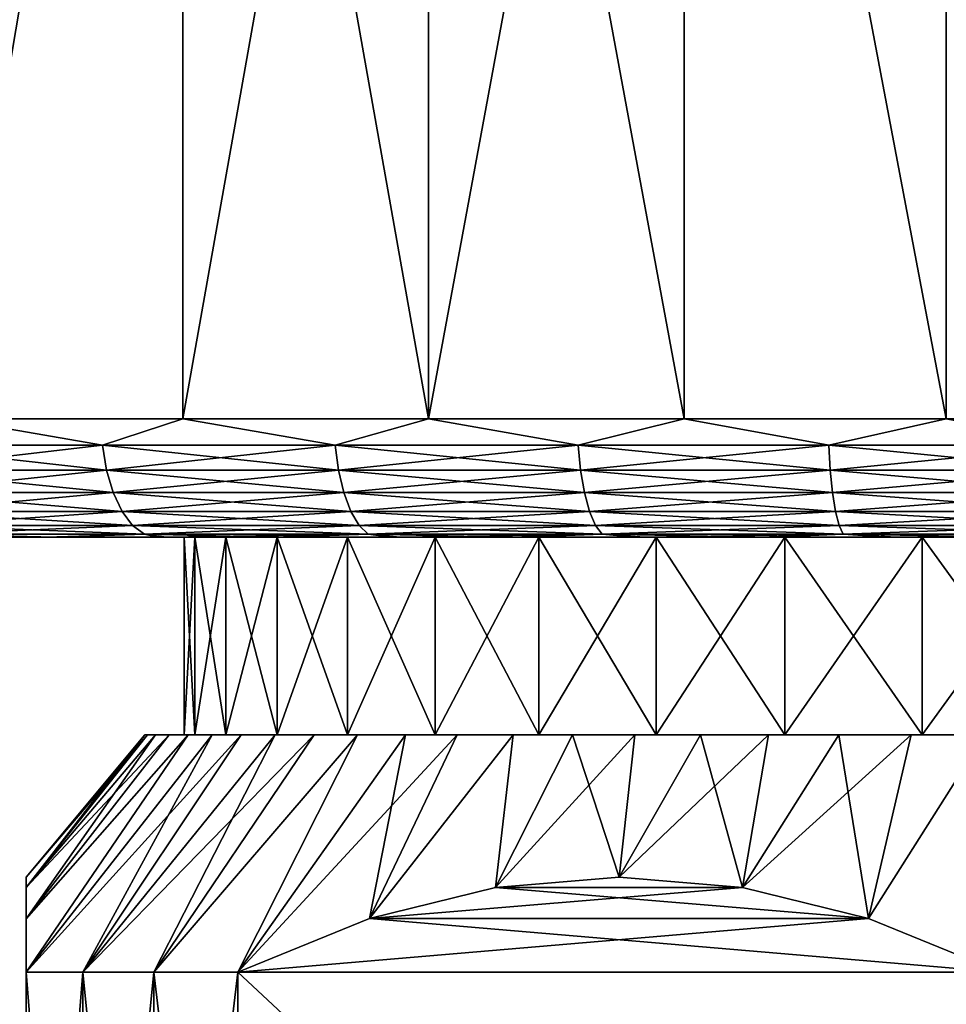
# Model space of a CAD drawing. Header units: metres. Extents: x -105 to 105, y -71 to 59.
# Tile 7 of 117: x -90 to -78, y 34 to 46. Entities that reach past the tile are written whole.
import ezdxf

# ---------------------------------------------------------------- set-up
doc = ezdxf.new("R2010")
doc.units = ezdxf.units.M
doc.layers.add('solid_WAMAS_150_SW0001', color=7, linetype='CONTINUOUS')

msp = doc.modelspace()

# ---------------------------------------------------------------- linework, layer by layer
at = {"layer": 'solid_WAMAS_150_SW0001'}
for points in [[(-90.960953, 41.450001, -25.401731), (-90.961098, 58.950001, -25.401638), (-88.016769, 58.950001, -27.028944)], [(-90.960968, 41.450001, 25.401724), (-88.016762, 58.950001, 27.028948), (-90.961082, 58.950001, 25.401646)], [(-90.960968, 41.450001, 25.401724), (-88.016518, 41.450001, 27.029064), (-88.016762, 58.950001, 27.028948)], [(-90.960953, 41.450001, -25.401731), (-88.016769, 58.950001, -27.028944), (-88.016502, 41.450001, -27.02907)], [(-88.016502, 41.450001, -27.02907), (-88.016769, 58.950001, -27.028944), (-84.908447, 58.950001, -28.316473)], [(-84.908379, 41.450001, 28.316498), (-84.908447, 58.950001, 28.316473), (-88.016762, 58.950001, 27.028948)], [(-88.016518, 41.450001, 27.029064), (-84.908379, 41.450001, 28.316498), (-88.016762, 58.950001, 27.028948)], [(-88.016502, 41.450001, -27.02907), (-84.908447, 58.950001, -28.316473), (-84.908363, 41.450001, -28.316504)], [(-84.908363, 41.450001, -28.316504), (-84.908447, 58.950001, -28.316473), (-81.675423, 58.950001, -29.247885)], [(-81.675636, 41.450001, 29.247835), (-81.675446, 58.950001, 29.247881), (-84.908447, 58.950001, 28.316473)], [(-84.908379, 41.450001, 28.316498), (-81.675636, 41.450001, 29.247835), (-84.908447, 58.950001, 28.316473)], [(-84.908363, 41.450001, -28.316504), (-81.675423, 58.950001, -29.247885), (-81.675621, 41.450001, -29.247839)], [(-81.675636, 41.450001, 29.247835), (-78.35894, 41.450001, 29.811365), (-81.675446, 58.950001, 29.247881)], [(-81.675621, 41.450001, -29.247839), (-81.675423, 58.950001, -29.247885), (-78.358925, 41.450001, -29.811367)], [(-78.35894, 41.450001, 29.811365), (-78.358673, 58.950001, 29.811394), (-81.675446, 58.950001, 29.247881)], [(-78.358925, 41.450001, -29.811367), (-81.675423, 58.950001, -29.247885), (-78.358658, 58.950001, -29.811396)], [(-78.35894, 41.450001, 29.811365), (-75.000008, 41.450001, 30), (-78.358673, 58.950001, 29.811394)], [(-89.034637, 41.116219, -26.472134), (-91.814507, 41.116219, -24.799541), (-90.960953, 41.450001, -25.401731)], [(-91.814507, 41.116219, 24.799541), (-89.034637, 41.116219, 26.472134), (-90.960968, 41.450001, 25.401724)], [(-89.034637, 41.116219, 26.472134), (-88.016518, 41.450001, 27.029064), (-90.960968, 41.450001, 25.401724)], [(-89.034637, 41.116219, -26.472134), (-90.960953, 41.450001, -25.401731), (-88.016502, 41.450001, -27.02907)], [(-86.090225, 41.116219, -27.834364), (-89.034637, 41.116219, -26.472134), (-88.016502, 41.450001, -27.02907)], [(-89.034637, 41.116219, 26.472134), (-86.090225, 41.116219, 27.834364), (-88.016518, 41.450001, 27.029064)], [(-86.090225, 41.116219, 27.834364), (-84.908379, 41.450001, 28.316498), (-88.016518, 41.450001, 27.029064)], [(-86.090225, 41.116219, -27.834364), (-88.016502, 41.450001, -27.02907), (-84.908363, 41.450001, -28.316504)], [(-83.015785, 41.116219, -28.870262), (-86.090225, 41.116219, -27.834364), (-84.908363, 41.450001, -28.316504)], [(-86.090225, 41.116219, 27.834364), (-83.015785, 41.116219, 28.870262), (-84.908379, 41.450001, 28.316498)], [(-83.015785, 41.116219, 28.870262), (-81.675636, 41.450001, 29.247835), (-84.908379, 41.450001, 28.316498)], [(-83.015785, 41.116219, -28.870262), (-84.908363, 41.450001, -28.316504), (-81.675621, 41.450001, -29.247839)], [(-79.847374, 41.116219, -29.567682), (-83.015785, 41.116219, -28.870262), (-81.675621, 41.450001, -29.247839)], [(-83.015785, 41.116219, 28.870262), (-79.847374, 41.116219, 29.567682), (-81.675636, 41.450001, 29.247835)], [(-79.847374, 41.116219, 29.567682), (-78.35894, 41.450001, 29.811365), (-81.675636, 41.450001, 29.247835)], [(-79.847374, 41.116219, -29.567682), (-81.675621, 41.450001, -29.247839), (-78.358925, 41.450001, -29.811367)], [(-76.622131, 41.116219, -29.918449), (-79.847374, 41.116219, -29.567682), (-78.358925, 41.450001, -29.811367)], [(-79.847374, 41.116219, 29.567682), (-76.622131, 41.116219, 29.918449), (-78.35894, 41.450001, 29.811365)], [(-76.622131, 41.116219, 29.918449), (-75.000008, 41.450001, 30), (-78.35894, 41.450001, 29.811365)], [(-91.752167, 40.79887, -24.707598), (-91.814507, 41.116219, -24.799541), (-89.034637, 41.116219, -26.472134)], [(-88.982605, 40.79887, 26.373989), (-89.034637, 41.116219, 26.472134), (-91.814507, 41.116219, 24.799541)], [(-88.982605, 40.79887, 26.373989), (-91.814507, 41.116219, 24.799541), (-91.752167, 40.79887, 24.707598)], [(-91.752167, 40.79887, -24.707598), (-89.034637, 41.116219, -26.472134), (-88.982605, 40.79887, -26.373989)], [(-88.982605, 40.79887, -26.373989), (-89.034637, 41.116219, -26.472134), (-86.090225, 41.116219, -27.834364)], [(-86.04911, 40.79887, 27.731169), (-86.090225, 41.116219, 27.834364), (-89.034637, 41.116219, 26.472134)], [(-86.04911, 40.79887, 27.731169), (-89.034637, 41.116219, 26.472134), (-88.982605, 40.79887, 26.373989)], [(-88.982605, 40.79887, -26.373989), (-86.090225, 41.116219, -27.834364), (-86.04911, 40.79887, -27.731169)], [(-86.04911, 40.79887, -27.731169), (-86.090225, 41.116219, -27.834364), (-83.015785, 41.116219, -28.870262)], [(-82.986069, 40.79887, 28.763227), (-83.015785, 41.116219, 28.870262), (-86.090225, 41.116219, 27.834364)], [(-82.986069, 40.79887, 28.763227), (-86.090225, 41.116219, 27.834364), (-86.04911, 40.79887, 27.731169)], [(-86.04911, 40.79887, -27.731169), (-83.015785, 41.116219, -28.870262), (-82.986069, 40.79887, -28.763227)], [(-82.986069, 40.79887, -28.763227), (-83.015785, 41.116219, -28.870262), (-79.847374, 41.116219, -29.567682)], [(-79.829407, 40.79887, 29.458061), (-79.847374, 41.116219, 29.567682), (-83.015785, 41.116219, 28.870262)], [(-79.829407, 40.79887, 29.458061), (-83.015785, 41.116219, 28.870262), (-82.986069, 40.79887, 28.763227)], [(-82.986069, 40.79887, -28.763227), (-79.847374, 41.116219, -29.567682), (-79.829407, 40.79887, -29.458061)], [(-79.829407, 40.79887, -29.458061), (-79.847374, 41.116219, -29.567682), (-76.622131, 41.116219, -29.918449)], [(-76.616119, 40.79887, 29.807528), (-76.622131, 41.116219, 29.918449), (-79.847374, 41.116219, 29.567682)], [(-76.616119, 40.79887, 29.807528), (-79.847374, 41.116219, 29.567682), (-79.829407, 40.79887, 29.458061)], [(-79.829407, 40.79887, -29.458061), (-76.622131, 41.116219, -29.918449), (-76.616119, 40.79887, -29.807528)], [(-91.752167, 40.79887, -24.707598), (-88.982605, 40.79887, -26.373989), (-91.651726, 40.51424, -24.55946)], [(-91.752167, 40.79887, 24.707598), (-91.651726, 40.51424, 24.55946), (-88.898766, 40.51424, 26.215858)], [(-88.982605, 40.79887, 26.373989), (-91.752167, 40.79887, 24.707598), (-88.898766, 40.51424, 26.215858)], [(-88.982605, 40.79887, -26.373989), (-88.898766, 40.51424, -26.215858), (-91.651726, 40.51424, -24.55946)], [(-88.982605, 40.79887, -26.373989), (-86.04911, 40.79887, -27.731169), (-88.898766, 40.51424, -26.215858)], [(-88.982605, 40.79887, 26.373989), (-88.898766, 40.51424, 26.215858), (-85.982857, 40.51424, 27.564901)], [(-86.04911, 40.79887, 27.731169), (-88.982605, 40.79887, 26.373989), (-85.982857, 40.51424, 27.564901)], [(-86.04911, 40.79887, -27.731169), (-85.982857, 40.51424, -27.564901), (-88.898766, 40.51424, -26.215858)], [(-86.04911, 40.79887, -27.731169), (-82.986069, 40.79887, -28.763227), (-85.982857, 40.51424, -27.564901)], [(-86.04911, 40.79887, 27.731169), (-85.982857, 40.51424, 27.564901), (-82.938187, 40.51424, 28.590771)], [(-82.986069, 40.79887, 28.763227), (-86.04911, 40.79887, 27.731169), (-82.938187, 40.51424, 28.590771)], [(-82.986069, 40.79887, -28.763227), (-82.938187, 40.51424, -28.590771), (-85.982857, 40.51424, -27.564901)], [(-82.986069, 40.79887, -28.763227), (-79.829407, 40.79887, -29.458061), (-82.938187, 40.51424, -28.590771)], [(-82.986069, 40.79887, 28.763227), (-82.938187, 40.51424, 28.590771), (-79.800446, 40.51424, 29.281439)], [(-79.829407, 40.79887, 29.458061), (-82.986069, 40.79887, 28.763227), (-79.800446, 40.51424, 29.281439)], [(-79.829407, 40.79887, -29.458061), (-79.800446, 40.51424, -29.281439), (-82.938187, 40.51424, -28.590771)], [(-79.829407, 40.79887, -29.458061), (-76.616119, 40.79887, -29.807528), (-79.800446, 40.51424, -29.281439)], [(-79.829407, 40.79887, 29.458061), (-79.800446, 40.51424, 29.281439), (-76.60643, 40.51424, 29.628811)], [(-76.616119, 40.79887, 29.807528), (-79.829407, 40.79887, 29.458061), (-76.60643, 40.51424, 29.628811)], [(-76.616119, 40.79887, -29.807528), (-76.60643, 40.51424, -29.628811), (-79.800446, 40.51424, -29.281439)], [(-91.651726, 40.51424, -24.55946), (-88.898766, 40.51424, -26.215858), (-91.518227, 40.276623, -24.362566)], [(-91.651726, 40.51424, 24.55946), (-91.518227, 40.276623, 24.362566), (-88.787346, 40.276623, 26.005686)], [(-88.898766, 40.51424, 26.215858), (-91.651726, 40.51424, 24.55946), (-88.787346, 40.276623, 26.005686)], [(-88.898766, 40.51424, -26.215858), (-88.787346, 40.276623, -26.005686), (-91.518227, 40.276623, -24.362566)], [(-88.898766, 40.51424, -26.215858), (-85.982857, 40.51424, -27.564901), (-88.787346, 40.276623, -26.005686)], [(-88.898766, 40.51424, 26.215858), (-88.787346, 40.276623, 26.005686), (-85.894814, 40.276623, 27.343914)], [(-85.982857, 40.51424, 27.564901), (-88.898766, 40.51424, 26.215858), (-85.894814, 40.276623, 27.343914)], [(-85.982857, 40.51424, -27.564901), (-85.894814, 40.276623, -27.343914), (-88.787346, 40.276623, -26.005686)], [(-85.982857, 40.51424, -27.564901), (-82.938187, 40.51424, -28.590771), (-85.894814, 40.276623, -27.343914)], [(-85.982857, 40.51424, 27.564901), (-85.894814, 40.276623, 27.343914), (-82.87455, 40.276623, 28.361559)], [(-82.938187, 40.51424, 28.590771), (-85.982857, 40.51424, 27.564901), (-82.87455, 40.276623, 28.361559)], [(-82.938187, 40.51424, -28.590771), (-82.87455, 40.276623, -28.361559), (-85.894814, 40.276623, -27.343914)], [(-82.938187, 40.51424, -28.590771), (-79.800446, 40.51424, -29.281439), (-82.87455, 40.276623, -28.361559)], [(-82.938187, 40.51424, 28.590771), (-82.87455, 40.276623, 28.361559), (-79.761963, 40.276623, 29.046692)], [(-79.800446, 40.51424, 29.281439), (-82.938187, 40.51424, 28.590771), (-79.761963, 40.276623, 29.046692)], [(-79.800446, 40.51424, -29.281439), (-79.761963, 40.276623, -29.046692), (-82.87455, 40.276623, -28.361559)], [(-79.800446, 40.51424, -29.281439), (-76.60643, 40.51424, -29.628811), (-79.761963, 40.276623, -29.046692)], [(-79.800446, 40.51424, 29.281439), (-79.761963, 40.276623, 29.046692), (-76.593552, 40.276623, 29.391277)], [(-76.60643, 40.51424, 29.628811), (-79.800446, 40.51424, 29.281439), (-76.593552, 40.276623, 29.391277)], [(-76.60643, 40.51424, -29.628811), (-76.593552, 40.276623, -29.391277), (-79.761963, 40.276623, -29.046692)], [(-91.518227, 40.276623, -24.362566), (-88.787346, 40.276623, -26.005686), (-91.358383, 40.097961, -24.126814)], [(-91.518227, 40.276623, 24.362566), (-91.358383, 40.097961, 24.126814), (-88.653923, 40.097961, 25.754034)], [(-88.787346, 40.276623, 26.005686), (-91.518227, 40.276623, 24.362566), (-88.653923, 40.097961, 25.754034)], [(-88.787346, 40.276623, -26.005686), (-88.653923, 40.097961, -25.754034), (-91.358383, 40.097961, -24.126814)], [(-88.787346, 40.276623, -26.005686), (-85.894814, 40.276623, -27.343914), (-88.653923, 40.097961, -25.754034)], [(-88.787346, 40.276623, 26.005686), (-88.653923, 40.097961, 25.754034), (-85.789383, 40.097961, 27.079311)], [(-85.894814, 40.276623, 27.343914), (-88.787346, 40.276623, 26.005686), (-85.789383, 40.097961, 27.079311)], [(-85.894814, 40.276623, -27.343914), (-85.789383, 40.097961, -27.079311), (-88.653923, 40.097961, -25.754034)], [(-85.894814, 40.276623, -27.343914), (-82.87455, 40.276623, -28.361559), (-85.789383, 40.097961, -27.079311)], [(-85.894814, 40.276623, 27.343914), (-85.789383, 40.097961, 27.079311), (-82.798347, 40.097961, 28.087109)], [(-82.87455, 40.276623, 28.361559), (-85.894814, 40.276623, 27.343914), (-82.798347, 40.097961, 28.087109)], [(-82.87455, 40.276623, -28.361559), (-82.798347, 40.097961, -28.087109), (-85.789383, 40.097961, -27.079311)], [(-82.87455, 40.276623, -28.361559), (-79.761963, 40.276623, -29.046692), (-82.798347, 40.097961, -28.087109)], [(-82.87455, 40.276623, 28.361559), (-82.798347, 40.097961, 28.087109), (-79.715881, 40.097961, 28.76561)], [(-79.761963, 40.276623, 29.046692), (-82.87455, 40.276623, 28.361559), (-79.715881, 40.097961, 28.76561)], [(-79.761963, 40.276623, -29.046692), (-79.715881, 40.097961, -28.76561), (-82.798347, 40.097961, -28.087109)], [(-79.761963, 40.276623, -29.046692), (-76.593552, 40.276623, -29.391277), (-79.715881, 40.097961, -28.76561)], [(-79.761963, 40.276623, 29.046692), (-79.715881, 40.097961, 28.76561), (-76.578125, 40.097961, 29.106861)], [(-76.593552, 40.276623, 29.391277), (-79.761963, 40.276623, 29.046692), (-76.578125, 40.097961, 29.106861)], [(-76.593552, 40.276623, -29.391277), (-76.578125, 40.097961, -29.106861), (-79.715881, 40.097961, -28.76561)], [(-91.358383, 40.097961, -24.126814), (-88.653923, 40.097961, -25.754034), (-91.180222, 39.987236, -23.864046)], [(-91.358383, 40.097961, 24.126814), (-91.180222, 39.987236, 23.864046), (-88.505219, 39.987236, 25.473543)], [(-88.653923, 40.097961, 25.754034), (-91.358383, 40.097961, 24.126814), (-88.505219, 39.987236, 25.473543)], [(-88.653923, 40.097961, -25.754034), (-88.505219, 39.987236, -25.473543), (-91.180222, 39.987236, -23.864046)], [(-91.180222, 39.987236, 23.864046), (-91.118645, 39.950001, 23.504026), (-89.752335, 39.950001, 24.384804)], [(-88.505219, 39.987236, 25.473543), (-91.180222, 39.987236, 23.864046), (-89.752335, 39.950001, 24.384804)], [(-91.180222, 39.987236, -23.864046), (-89.647591, 39.950001, -24.447865), (-91.01767, 39.950001, -23.572956)], [(-91.180222, 39.987236, -23.864046), (-88.505219, 39.987236, -25.473543), (-89.647591, 39.950001, -24.447865)], [(-88.505219, 39.987236, 25.473543), (-89.752335, 39.950001, 24.384804), (-88.338074, 39.950001, 25.18622)], [(-88.505219, 39.987236, -25.473543), (-88.229912, 39.950001, -25.243206), (-89.647591, 39.950001, -24.447865)], [(-88.653923, 40.097961, -25.754034), (-85.789383, 40.097961, -27.079311), (-88.505219, 39.987236, -25.473543)], [(-88.653923, 40.097961, 25.754034), (-88.505219, 39.987236, 25.473543), (-85.671875, 39.987236, 26.784388)], [(-85.789383, 40.097961, 27.079311), (-88.653923, 40.097961, 25.754034), (-85.671875, 39.987236, 26.784388)], [(-85.789383, 40.097961, -27.079311), (-85.671875, 39.987236, -26.784388), (-88.505219, 39.987236, -25.473543)], [(-88.505219, 39.987236, 25.473543), (-88.338074, 39.950001, 25.18622), (-86.880417, 39.950001, 25.90571)], [(-85.671875, 39.987236, 26.784388), (-88.505219, 39.987236, 25.473543), (-86.880417, 39.950001, 25.90571)], [(-88.505219, 39.987236, -25.473543), (-85.671875, 39.987236, -26.784388), (-88.229912, 39.950001, -25.243206)], [(-85.671875, 39.987236, -26.784388), (-86.769173, 39.950001, -25.956436), (-88.229912, 39.950001, -25.243206)], [(-85.671875, 39.987236, 26.784388), (-86.880417, 39.950001, 25.90571), (-85.384064, 39.950001, 26.540936)], [(-85.671875, 39.987236, -26.784388), (-85.270111, 39.950001, -26.585236), (-86.769173, 39.950001, -25.956436)], [(-85.789383, 40.097961, -27.079311), (-82.798347, 40.097961, -28.087109), (-85.671875, 39.987236, -26.784388)], [(-85.789383, 40.097961, 27.079311), (-85.671875, 39.987236, 26.784388), (-82.713417, 39.987236, 27.781208)], [(-82.798347, 40.097961, 28.087109), (-85.789383, 40.097961, 27.079311), (-82.713417, 39.987236, 27.781208)], [(-82.798347, 40.097961, -28.087109), (-82.713417, 39.987236, -27.781208), (-85.671875, 39.987236, -26.784388)], [(-85.671875, 39.987236, 26.784388), (-85.384064, 39.950001, 26.540936), (-83.853981, 39.950001, 27.089794)], [(-82.713417, 39.987236, 27.781208), (-85.671875, 39.987236, 26.784388), (-83.853981, 39.950001, 27.089794)], [(-85.671875, 39.987236, -26.784388), (-82.713417, 39.987236, -27.781208), (-85.270111, 39.950001, -26.585236)], [(-82.713417, 39.987236, -27.781208), (-83.737694, 39.950001, -27.127525), (-85.270111, 39.950001, -26.585236)], [(-82.713417, 39.987236, 27.781208), (-83.853981, 39.950001, 27.089794), (-82.295082, 39.950001, 27.550531)], [(-82.713417, 39.987236, -27.781208), (-82.176826, 39.950001, -27.581573), (-83.737694, 39.950001, -27.127525)], [(-82.798347, 40.097961, -28.087109), (-79.715881, 40.097961, -28.76561), (-82.713417, 39.987236, -27.781208)], [(-82.798347, 40.097961, 28.087109), (-82.713417, 39.987236, 27.781208), (-79.66452, 39.987236, 28.45232)], [(-79.715881, 40.097961, 28.76561), (-82.798347, 40.097961, 28.087109), (-79.66452, 39.987236, 28.45232)], [(-79.715881, 40.097961, -28.76561), (-79.66452, 39.987236, -28.45232), (-82.713417, 39.987236, -27.781208)], [(-82.713417, 39.987236, 27.781208), (-82.295082, 39.950001, 27.550531), (-80.71241, 39.950001, 27.921646)], [(-79.66452, 39.987236, 28.45232), (-82.713417, 39.987236, 27.781208), (-80.71241, 39.950001, 27.921646)], [(-82.713417, 39.987236, -27.781208), (-79.66452, 39.987236, -28.45232), (-82.176826, 39.950001, -27.581573)], [(-79.66452, 39.987236, -28.45232), (-80.592583, 39.950001, -27.945894), (-82.176826, 39.950001, -27.581573)], [(-79.66452, 39.987236, 28.45232), (-80.71241, 39.950001, 27.921646), (-79.111214, 39.950001, 28.201912)], [(-79.66452, 39.987236, -28.45232), (-78.990204, 39.950001, -28.219288), (-80.592583, 39.950001, -27.945894)], [(-79.715881, 40.097961, -28.76561), (-76.578125, 40.097961, -29.106861), (-79.66452, 39.987236, -28.45232)], [(-79.715881, 40.097961, 28.76561), (-79.66452, 39.987236, 28.45232), (-76.560944, 39.987236, 28.789856)], [(-76.578125, 40.097961, 29.106861), (-79.715881, 40.097961, 28.76561), (-76.560944, 39.987236, 28.789856)], [(-76.578125, 40.097961, -29.106861), (-76.560944, 39.987236, -28.789856), (-79.66452, 39.987236, -28.45232)], [(-79.66452, 39.987236, 28.45232), (-79.111214, 39.950001, 28.201912), (-77.496613, 39.950001, 28.390436)], [(-76.560944, 39.987236, 28.789856), (-79.66452, 39.987236, 28.45232), (-77.496613, 39.950001, 28.390436)], [(-79.66452, 39.987236, -28.45232), (-76.560944, 39.987236, -28.789856), (-78.990204, 39.950001, -28.219288)], [(-76.560944, 39.987236, -28.789856), (-77.374794, 39.950001, -28.400887), (-78.990204, 39.950001, -28.219288)], [(-87.867676, 39.950001, 1.850103), (-103.453781, 39.950001, 1.622403), (-103.499947, 39.950001)], [(-88, 39.950001), (-103.499947, 39.950001), (-103.477371, 39.950001, -1.135196)], [(-88, 39.950001), (-87.867676, 39.950001, 1.850103), (-103.499947, 39.950001)], [(-87.867676, 39.950001, -1.850103), (-103.477371, 39.950001, -1.135196), (-103.369606, 39.950001, -2.723786)], [(-87.867676, 39.950001, -1.850103), (-88, 39.950001), (-103.477371, 39.950001, -1.135196)], [(-87.867676, 39.950001, 1.850103), (-103.31501, 39.950001, 3.241934), (-103.453781, 39.950001, 1.622403)], [(-87.473412, 39.950001, -3.662511), (-103.369606, 39.950001, -2.723786), (-103.051727, 39.950001, -5.035479)], [(-87.473412, 39.950001, -3.662511), (-87.867676, 39.950001, -1.850103), (-103.369606, 39.950001, -2.723786)], [(-87.473412, 39.950001, 3.662511), (-103.084114, 39.950001, 4.85103), (-103.31501, 39.950001, 3.241934)], [(-87.867676, 39.950001, 1.850103), (-87.473412, 39.950001, 3.662511), (-103.31501, 39.950001, 3.241934)], [(-86.825211, 39.950001, 5.400408), (-102.761856, 39.950001, 6.444337), (-103.084114, 39.950001, 4.85103)], [(-87.473412, 39.950001, 3.662511), (-86.825211, 39.950001, 5.400408), (-103.084114, 39.950001, 4.85103)], [(-86.825211, 39.950001, -5.400408), (-103.051727, 39.950001, -5.035479), (-102.314651, 39.950001, -8.133868)], [(-86.825211, 39.950001, -5.400408), (-87.473412, 39.950001, -3.662511), (-103.051727, 39.950001, -5.035479)], [(-85.936302, 39.950001, 7.028319), (-102.349281, 39.950001, 8.016649), (-102.761856, 39.950001, 6.444337)], [(-86.825211, 39.950001, 5.400408), (-85.936302, 39.950001, 7.028319), (-102.761856, 39.950001, 6.444337)], [(-84.824745, 39.950001, 8.513191), (-101.847725, 39.950001, 9.562935), (-102.349281, 39.950001, 8.016649)], [(-85.936302, 39.950001, 7.028319), (-84.824745, 39.950001, 8.513191), (-102.349281, 39.950001, 8.016649)], [(-84.824745, 39.950001, -8.513191), (-102.314651, 39.950001, -8.133868), (-101.80645, 39.950001, -9.67802)], [(-85.936302, 39.950001, -7.028319), (-86.825211, 39.950001, -5.400408), (-102.314651, 39.950001, -8.133868)], [(-84.824745, 39.950001, -8.513191), (-85.936302, 39.950001, -7.028319), (-102.314651, 39.950001, -8.133868)], [(-82.028336, 39.950001, 10.93629), (-101.258827, 39.950001, 11.07808), (-101.847725, 39.950001, 9.562935)], [(-83.513184, 39.950001, 9.824749), (-82.028336, 39.950001, 10.93629), (-101.847725, 39.950001, 9.562935)], [(-84.824745, 39.950001, 8.513191), (-83.513184, 39.950001, 9.824749), (-101.847725, 39.950001, 9.562935)], [(-83.513184, 39.950001, -9.824749), (-101.80645, 39.950001, -9.67802), (-101.211067, 39.950001, -11.190619)], [(-83.513184, 39.950001, -9.824749), (-84.824745, 39.950001, -8.513191), (-101.80645, 39.950001, -9.67802)], [(-78.662537, 39.950001, 12.473404), (-100.584518, 39.950001, 12.557164), (-101.258827, 39.950001, 11.07808)], [(-80.400383, 39.950001, 11.825222), (-78.662537, 39.950001, 12.473404), (-101.258827, 39.950001, 11.07808)], [(-82.028336, 39.950001, 10.93629), (-80.400383, 39.950001, 11.825222), (-101.258827, 39.950001, 11.07808)], [(-80.400383, 39.950001, -11.825222), (-101.211067, 39.950001, -11.190619), (-100.530418, 39.950001, -12.6668)], [(-82.028336, 39.950001, -10.93629), (-83.513184, 39.950001, -9.824749), (-101.211067, 39.950001, -11.190619)], [(-80.400383, 39.950001, -11.825222), (-82.028336, 39.950001, -10.93629), (-101.211067, 39.950001, -11.190619)], [(-75, 39.950001, 13), (-99.82695, 39.950001, 13.995449), (-100.584518, 39.950001, 12.557164)], [(-76.850082, 39.950001, 12.867679), (-75, 39.950001, 13), (-100.584518, 39.950001, 12.557164)], [(-78.662537, 39.950001, 12.473404), (-76.850082, 39.950001, 12.867679), (-100.584518, 39.950001, 12.557164)], [(-76.850082, 39.950001, -12.867679), (-100.530418, 39.950001, -12.6668), (-99.766685, 39.950001, -14.101825)], [(-78.662537, 39.950001, -12.473404), (-80.400383, 39.950001, -11.825222), (-100.530418, 39.950001, -12.6668)], [(-76.850082, 39.950001, -12.867679), (-78.662537, 39.950001, -12.473404), (-100.530418, 39.950001, -12.6668)], [(-50.233318, 39.950001, 14.101825), (-98.988632, 39.950001, 15.388165), (-99.82695, 39.950001, 13.995449)], [(-75, 39.950001, 13), (-50.233318, 39.950001, 14.101825), (-99.82695, 39.950001, 13.995449)], [(-99.766685, 39.950001, -14.101825), (-51.011372, 39.950001, -15.388165), (-50.17305, 39.950001, -13.995449)], [(-75, 39.950001, -13), (-99.766685, 39.950001, -14.101825), (-50.17305, 39.950001, -13.995449)], [(-99.766685, 39.950001, -14.101825), (-98.922401, 39.950001, -15.490928), (-51.011372, 39.950001, -15.388165)], [(-75, 39.950001, -13), (-76.850082, 39.950001, -12.867679), (-99.766685, 39.950001, -14.101825)], [(-51.077602, 39.950001, 15.490928), (-98.072281, 39.950001, 16.73081), (-98.988632, 39.950001, 15.388165)], [(-50.233318, 39.950001, 14.101825), (-51.077602, 39.950001, 15.490928), (-98.988632, 39.950001, 15.388165)], [(-98.922401, 39.950001, -15.490928), (-51.927723, 39.950001, -16.73081), (-51.011372, 39.950001, -15.388165)], [(-98.922401, 39.950001, -15.490928), (-98.00029, 39.950001, -16.829632), (-51.927723, 39.950001, -16.73081)], [(-51.999706, 39.950001, 16.829632), (-97.080833, 39.950001, 18.019072), (-98.072281, 39.950001, 16.73081)], [(-51.077602, 39.950001, 15.490928), (-51.999706, 39.950001, 16.829632), (-98.072281, 39.950001, 16.73081)], [(-98.00029, 39.950001, -16.829632), (-52.91917, 39.950001, -18.019072), (-51.927723, 39.950001, -16.73081)], [(-98.00029, 39.950001, -16.829632), (-97.003326, 39.950001, -18.113628), (-52.91917, 39.950001, -18.019072)], [(-52.996674, 39.950001, 18.113628), (-96.017578, 39.950001, 19.248671), (-97.080833, 39.950001, 18.019072)], [(-51.999706, 39.950001, 16.829632), (-52.996674, 39.950001, 18.113628), (-97.080833, 39.950001, 18.019072)], [(-97.003326, 39.950001, -18.113628), (-53.982422, 39.950001, -19.248671), (-52.91917, 39.950001, -18.019072)], [(-97.003326, 39.950001, -18.113628), (-95.934814, 39.950001, -19.338654), (-53.982422, 39.950001, -19.248671)], [(-54.065186, 39.950001, 19.338654), (-94.885956, 39.950001, 20.415649), (-96.017578, 39.950001, 19.248671)], [(-52.996674, 39.950001, 18.113628), (-54.065186, 39.950001, 19.338654), (-96.017578, 39.950001, 19.248671)], [(-95.934814, 39.950001, -19.338654), (-55.114044, 39.950001, -20.415649), (-53.982422, 39.950001, -19.248671)], [(-95.934814, 39.950001, -19.338654), (-94.798195, 39.950001, -20.500769), (-55.114044, 39.950001, -20.415649)], [(-55.201805, 39.950001, 20.500769), (-93.689598, 39.950001, 21.516247), (-94.885956, 39.950001, 20.415649)], [(-54.065186, 39.950001, 19.338654), (-55.201805, 39.950001, 20.500769), (-94.885956, 39.950001, 20.415649)], [(-94.798195, 39.950001, -20.500769), (-56.310402, 39.950001, -21.516247), (-55.114044, 39.950001, -20.415649)], [(-94.798195, 39.950001, -20.500769), (-93.597122, 39.950001, -21.596224), (-56.310402, 39.950001, -21.516247)], [(-56.402874, 39.950001, 21.596224), (-92.43248, 39.950001, 22.54681), (-93.689598, 39.950001, 21.516247)], [(-55.201805, 39.950001, 20.500769), (-56.402874, 39.950001, 21.596224), (-93.689598, 39.950001, 21.516247)], [(-93.597122, 39.950001, -21.596224), (-57.56752, 39.950001, -22.54681), (-56.310402, 39.950001, -21.516247)], [(-93.597122, 39.950001, -21.596224), (-92.335602, 39.950001, -22.621382), (-57.56752, 39.950001, -22.54681)], [(-57.664398, 39.950001, 22.621382), (-91.118645, 39.950001, 23.504026), (-92.43248, 39.950001, 22.54681)], [(-56.402874, 39.950001, 21.596224), (-57.664398, 39.950001, 22.621382), (-92.43248, 39.950001, 22.54681)], [(-92.335602, 39.950001, -22.621382), (-58.881355, 39.950001, -23.504026), (-57.56752, 39.950001, -22.54681)], [(-92.335602, 39.950001, -22.621382), (-91.01767, 39.950001, -23.572956), (-58.881355, 39.950001, -23.504026)], [(-58.98233, 39.950001, 23.572956), (-89.752335, 39.950001, 24.384804), (-91.118645, 39.950001, 23.504026)], [(-57.664398, 39.950001, 22.621382), (-58.98233, 39.950001, 23.572956), (-91.118645, 39.950001, 23.504026)], [(-91.01767, 39.950001, -23.572956), (-60.247669, 39.950001, -24.384804), (-58.881355, 39.950001, -23.504026)], [(-91.01767, 39.950001, -23.572956), (-89.647591, 39.950001, -24.447865), (-60.247669, 39.950001, -24.384804)], [(-60.352409, 39.950001, 24.447865), (-88.338074, 39.950001, 25.18622), (-89.752335, 39.950001, 24.384804)], [(-58.98233, 39.950001, 23.572956), (-60.352409, 39.950001, 24.447865), (-89.752335, 39.950001, 24.384804)], [(-89.647591, 39.950001, -24.447865), (-61.661926, 39.950001, -25.18622), (-60.247669, 39.950001, -24.384804)], [(-89.647591, 39.950001, -24.447865), (-88.229912, 39.950001, -25.243206), (-61.661926, 39.950001, -25.18622)], [(-61.770088, 39.950001, 25.243206), (-86.880417, 39.950001, 25.90571), (-88.338074, 39.950001, 25.18622)], [(-60.352409, 39.950001, 24.447865), (-61.770088, 39.950001, 25.243206), (-88.338074, 39.950001, 25.18622)], [(-88.229912, 39.950001, -25.243206), (-63.119587, 39.950001, -25.90571), (-61.661926, 39.950001, -25.18622)], [(-88.229912, 39.950001, -25.243206), (-86.769173, 39.950001, -25.956436), (-63.119587, 39.950001, -25.90571)], [(-87.867676, 37.450001, 1.850103), (-87.867676, 39.950001, 1.850103), (-88, 39.950001)], [(-88, 37.450001), (-88, 39.950001), (-87.867676, 39.950001, -1.850103)], [(-87.867676, 37.450001, 1.850103), (-88, 39.950001), (-88, 37.450001)], [(-88, 37.450001), (-87.867676, 39.950001, -1.850103), (-87.867676, 37.450001, -1.850103)], [(-87.473412, 37.450001, 3.662511), (-87.473412, 39.950001, 3.662511), (-87.867676, 39.950001, 1.850103)], [(-87.473412, 37.450001, 3.662511), (-87.867676, 39.950001, 1.850103), (-87.867676, 37.450001, 1.850103)], [(-87.867676, 37.450001, -1.850103), (-87.867676, 39.950001, -1.850103), (-87.473412, 39.950001, -3.662511)], [(-87.867676, 37.450001, -1.850103), (-87.473412, 39.950001, -3.662511), (-87.473412, 37.450001, -3.662511)], [(-86.825211, 37.450001, 5.400408), (-86.825211, 39.950001, 5.400408), (-87.473412, 39.950001, 3.662511)], [(-86.825211, 37.450001, 5.400408), (-87.473412, 39.950001, 3.662511), (-87.473412, 37.450001, 3.662511)], [(-87.473412, 37.450001, -3.662511), (-87.473412, 39.950001, -3.662511), (-86.825211, 39.950001, -5.400408)], [(-87.473412, 37.450001, -3.662511), (-86.825211, 39.950001, -5.400408), (-86.825211, 37.450001, -5.400408)], [(-63.230831, 39.950001, 25.956436), (-85.384064, 39.950001, 26.540936), (-86.880417, 39.950001, 25.90571)], [(-61.770088, 39.950001, 25.243206), (-63.230831, 39.950001, 25.956436), (-86.880417, 39.950001, 25.90571)], [(-85.936302, 37.450001, 7.028319), (-85.936302, 39.950001, 7.028319), (-86.825211, 39.950001, 5.400408)], [(-85.936302, 37.450001, 7.028319), (-86.825211, 39.950001, 5.400408), (-86.825211, 37.450001, 5.400408)], [(-86.825211, 37.450001, -5.400408), (-86.825211, 39.950001, -5.400408), (-85.936302, 39.950001, -7.028319)], [(-86.825211, 37.450001, -5.400408), (-85.936302, 39.950001, -7.028319), (-85.936302, 37.450001, -7.028319)], [(-86.769173, 39.950001, -25.956436), (-64.615936, 39.950001, -26.540936), (-63.119587, 39.950001, -25.90571)], [(-86.769173, 39.950001, -25.956436), (-85.270111, 39.950001, -26.585236), (-64.615936, 39.950001, -26.540936)], [(-84.824745, 37.450001, 8.513191), (-84.824745, 39.950001, 8.513191), (-85.936302, 39.950001, 7.028319)], [(-84.824745, 37.450001, 8.513191), (-85.936302, 39.950001, 7.028319), (-85.936302, 37.450001, 7.028319)], [(-85.936302, 37.450001, -7.028319), (-85.936302, 39.950001, -7.028319), (-84.824745, 39.950001, -8.513191)], [(-85.936302, 37.450001, -7.028319), (-84.824745, 39.950001, -8.513191), (-84.824745, 37.450001, -8.513191)], [(-64.729889, 39.950001, 26.585236), (-83.853981, 39.950001, 27.089794), (-85.384064, 39.950001, 26.540936)], [(-63.230831, 39.950001, 25.956436), (-64.729889, 39.950001, 26.585236), (-85.384064, 39.950001, 26.540936)], [(-85.270111, 39.950001, -26.585236), (-66.146019, 39.950001, -27.089794), (-64.615936, 39.950001, -26.540936)], [(-85.270111, 39.950001, -26.585236), (-83.737694, 39.950001, -27.127525), (-66.146019, 39.950001, -27.089794)], [(-83.513184, 37.450001, 9.824749), (-83.513184, 39.950001, 9.824749), (-84.824745, 39.950001, 8.513191)], [(-83.513184, 37.450001, 9.824749), (-84.824745, 39.950001, 8.513191), (-84.824745, 37.450001, 8.513191)], [(-84.824745, 37.450001, -8.513191), (-84.824745, 39.950001, -8.513191), (-83.513184, 39.950001, -9.824749)], [(-84.824745, 37.450001, -8.513191), (-83.513184, 39.950001, -9.824749), (-83.513184, 37.450001, -9.824749)], [(-66.262306, 39.950001, 27.127525), (-82.295082, 39.950001, 27.550531), (-83.853981, 39.950001, 27.089794)], [(-64.729889, 39.950001, 26.585236), (-66.262306, 39.950001, 27.127525), (-83.853981, 39.950001, 27.089794)], [(-83.737694, 39.950001, -27.127525), (-67.704918, 39.950001, -27.550531), (-66.146019, 39.950001, -27.089794)], [(-83.737694, 39.950001, -27.127525), (-82.176826, 39.950001, -27.581573), (-67.704918, 39.950001, -27.550531)], [(-82.028336, 37.450001, 10.93629), (-82.028336, 39.950001, 10.93629), (-83.513184, 39.950001, 9.824749)], [(-82.028336, 37.450001, 10.93629), (-83.513184, 39.950001, 9.824749), (-83.513184, 37.450001, 9.824749)], [(-83.513184, 37.450001, -9.824749), (-83.513184, 39.950001, -9.824749), (-82.028336, 39.950001, -10.93629)], [(-83.513184, 37.450001, -9.824749), (-82.028336, 39.950001, -10.93629), (-82.028336, 37.450001, -10.93629)], [(-67.823174, 39.950001, 27.581573), (-80.71241, 39.950001, 27.921646), (-82.295082, 39.950001, 27.550531)], [(-66.262306, 39.950001, 27.127525), (-67.823174, 39.950001, 27.581573), (-82.295082, 39.950001, 27.550531)], [(-82.176826, 39.950001, -27.581573), (-69.28759, 39.950001, -27.921646), (-67.704918, 39.950001, -27.550531)], [(-82.176826, 39.950001, -27.581573), (-80.592583, 39.950001, -27.945894), (-69.28759, 39.950001, -27.921646)], [(-80.400383, 37.450001, 11.825222), (-80.400383, 39.950001, 11.825222), (-82.028336, 39.950001, 10.93629)], [(-80.400383, 37.450001, 11.825222), (-82.028336, 39.950001, 10.93629), (-82.028336, 37.450001, 10.93629)], [(-82.028336, 37.450001, -10.93629), (-82.028336, 39.950001, -10.93629), (-80.400383, 39.950001, -11.825222)], [(-82.028336, 37.450001, -10.93629), (-80.400383, 39.950001, -11.825222), (-80.400383, 37.450001, -11.825222)], [(-69.407417, 39.950001, 27.945894), (-79.111214, 39.950001, 28.201912), (-80.71241, 39.950001, 27.921646)], [(-67.823174, 39.950001, 27.581573), (-69.407417, 39.950001, 27.945894), (-80.71241, 39.950001, 27.921646)], [(-80.592583, 39.950001, -27.945894), (-70.888786, 39.950001, -28.201912), (-69.28759, 39.950001, -27.921646)], [(-80.592583, 39.950001, -27.945894), (-78.990204, 39.950001, -28.219288), (-70.888786, 39.950001, -28.201912)], [(-78.662537, 37.450001, 12.473404), (-78.662537, 39.950001, 12.473404), (-80.400383, 39.950001, 11.825222)], [(-78.662537, 37.450001, 12.473404), (-80.400383, 39.950001, 11.825222), (-80.400383, 37.450001, 11.825222)], [(-80.400383, 37.450001, -11.825222), (-80.400383, 39.950001, -11.825222), (-78.662537, 39.950001, -12.473404)], [(-80.400383, 37.450001, -11.825222), (-78.662537, 39.950001, -12.473404), (-78.662537, 37.450001, -12.473404)], [(-71.009796, 39.950001, 28.219288), (-77.496613, 39.950001, 28.390436), (-79.111214, 39.950001, 28.201912)], [(-69.407417, 39.950001, 27.945894), (-71.009796, 39.950001, 28.219288), (-79.111214, 39.950001, 28.201912)], [(-78.990204, 39.950001, -28.219288), (-72.503387, 39.950001, -28.390436), (-70.888786, 39.950001, -28.201912)], [(-78.990204, 39.950001, -28.219288), (-77.374794, 39.950001, -28.400887), (-72.503387, 39.950001, -28.390436)], [(-76.850082, 37.450001, 12.867679), (-76.850082, 39.950001, 12.867679), (-78.662537, 39.950001, 12.473404)], [(-76.850082, 37.450001, 12.867679), (-78.662537, 39.950001, 12.473404), (-78.662537, 37.450001, 12.473404)], [(-78.662537, 37.450001, -12.473404), (-78.662537, 39.950001, -12.473404), (-76.850082, 39.950001, -12.867679)], [(-78.662537, 37.450001, -12.473404), (-76.850082, 39.950001, -12.867679), (-76.850082, 37.450001, -12.867679)], [(-90, 34.450001, 5.567764), (-87.648827, 37.450001, 4.717754), (-87.953156, 37.450001, 3.803396)], [(-90, 34.450001, 5.567764), (-89.28289, 34.450001, 7.211034), (-87.648827, 37.450001, 4.717754)], [(-90, 35.125332, 3.648008), (-87.953156, 37.450001, 3.803396), (-88.191467, 37.450001, 2.869694)], [(-90, 35.125332, 3.648008), (-90, 34.450001, 5.567764), (-87.953156, 37.450001, 3.803396)], [(-90, 35.125332, 3.648008), (-88.191467, 37.450001, 2.869694), (-88.362595, 37.450001, 1.921185)], [(-90, 35.519844, 1.807117), (-88.362595, 37.450001, 1.921185), (-88.465599, 37.450001, 0.963145)], [(-90, 35.519844, 1.807117), (-90, 35.125332, 3.648008), (-88.362595, 37.450001, 1.921185)], [(-90, 35.519844, 1.807117), (-88.465599, 37.450001, 0.963145), (-88.5, 37.450001)], [(-90, 35.650002), (-88.5, 37.450001), (-88.465599, 37.450001, -0.963145)], [(-90, 35.650002), (-90, 35.519844, 1.807117), (-88.5, 37.450001)], [(-90, 35.519844, -1.807118), (-88.465599, 37.450001, -0.963145), (-88.362595, 37.450001, -1.921185)], [(-90, 35.519844, -1.807118), (-90, 35.650002), (-88.465599, 37.450001, -0.963145)], [(-90, 35.519844, -1.807118), (-88.362595, 37.450001, -1.921185), (-88.191467, 37.450001, -2.869694)], [(-90, 35.125328, -3.648009), (-88.191467, 37.450001, -2.869694), (-87.953156, 37.450001, -3.803396)], [(-90, 35.125328, -3.648009), (-90, 35.519844, -1.807118), (-88.191467, 37.450001, -2.869694)], [(-90, 34.450001, -5.567764), (-87.953156, 37.450001, -3.803396), (-87.648827, 37.450001, -4.717754)], [(-90, 35.125328, -3.648009), (-87.953156, 37.450001, -3.803396), (-90, 34.450001, -5.567764)], [(-90, 34.450001, -5.567764), (-87.648827, 37.450001, -4.717754), (-87.280014, 37.450001, -5.608135)], [(-90, 34.450001, -5.567764), (-87.280014, 37.450001, -5.608135), (-89.28289, 34.450001, -7.211034)], [(-89.28289, 34.450001, 7.211034), (-86.848694, 37.450001, 6.469809), (-87.280014, 37.450001, 5.608135)], [(-89.28289, 34.450001, 7.211034), (-88.386383, 34.450001, 8.763829), (-86.848694, 37.450001, 6.469809)], [(-89.28289, 34.450001, 7.211034), (-87.280014, 37.450001, 5.608135), (-87.648827, 37.450001, 4.717754)], [(-89.28289, 34.450001, -7.211034), (-87.280014, 37.450001, -5.608135), (-86.848694, 37.450001, -6.469809)], [(-89.28289, 34.450001, -7.211034), (-86.848694, 37.450001, -6.469809), (-86.356911, 37.450001, -7.298667)], [(-89.28289, 34.450001, -7.211034), (-86.356911, 37.450001, -7.298667), (-88.386383, 34.450001, -8.763829)], [(-88, 37.450001), (-88.5, 37.450001), (-88.465599, 37.450001, 0.963145)], [(-87.867676, 37.450001, -1.850103), (-88.465599, 37.450001, -0.963145), (-88.5, 37.450001)], [(-88, 37.450001), (-87.867676, 37.450001, -1.850103), (-88.5, 37.450001)], [(-87.867676, 37.450001, 1.850103), (-88.465599, 37.450001, 0.963145), (-88.362595, 37.450001, 1.921185)], [(-87.867676, 37.450001, 1.850103), (-88, 37.450001), (-88.465599, 37.450001, 0.963145)], [(-87.867676, 37.450001, -1.850103), (-88.362595, 37.450001, -1.921185), (-88.465599, 37.450001, -0.963145)], [(-88.386383, 34.450001, 8.763829), (-85.807312, 37.450001, 8.090239), (-86.356911, 37.450001, 7.298667)], [(-88.386383, 34.450001, 8.763829), (-87.321823, 34.450001, 10.206499), (-85.807312, 37.450001, 8.090239)], [(-88.386383, 34.450001, 8.763829), (-86.356911, 37.450001, 7.298667), (-86.848694, 37.450001, 6.469809)], [(-88.386383, 34.450001, -8.763829), (-86.356911, 37.450001, -7.298667), (-85.807312, 37.450001, -8.090239)], [(-88.386383, 34.450001, -8.763829), (-85.807312, 37.450001, -8.090239), (-87.321823, 34.450001, -10.206499)], [(-87.867676, 37.450001, 1.850103), (-88.362595, 37.450001, 1.921185), (-88.191467, 37.450001, 2.869694)], [(-87.473412, 37.450001, -3.662511), (-88.191467, 37.450001, -2.869694), (-88.362595, 37.450001, -1.921185)], [(-87.867676, 37.450001, -1.850103), (-87.473412, 37.450001, -3.662511), (-88.362595, 37.450001, -1.921185)], [(-87.473412, 37.450001, 3.662511), (-88.191467, 37.450001, 2.869694), (-87.953156, 37.450001, 3.803396)], [(-87.473412, 37.450001, 3.662511), (-87.867676, 37.450001, 1.850103), (-88.191467, 37.450001, 2.869694)], [(-87.473412, 37.450001, -3.662511), (-87.953156, 37.450001, -3.803396), (-88.191467, 37.450001, -2.869694)], [(-87.473412, 37.450001, 3.662511), (-87.953156, 37.450001, 3.803396), (-87.648827, 37.450001, 4.717754)], [(-86.825211, 37.450001, -5.400408), (-87.648827, 37.450001, -4.717754), (-87.953156, 37.450001, -3.803396)], [(-87.473412, 37.450001, -3.662511), (-86.825211, 37.450001, -5.400408), (-87.953156, 37.450001, -3.803396)], [(-86.825211, 37.450001, 5.400408), (-87.648827, 37.450001, 4.717754), (-87.280014, 37.450001, 5.608135)], [(-86.825211, 37.450001, 5.400408), (-87.473412, 37.450001, 3.662511), (-87.648827, 37.450001, 4.717754)], [(-86.825211, 37.450001, -5.400408), (-87.280014, 37.450001, -5.608135), (-87.648827, 37.450001, -4.717754)], [(-87.321823, 34.450001, 10.206499), (-85.202675, 37.450001, 8.84056), (-85.807312, 37.450001, 8.090239)], [(-87.321823, 34.450001, 10.206499), (-85.65593, 35.126423, 11.168303), (-85.202675, 37.450001, 8.84056)], [(-87.321823, 34.450001, -10.206499), (-85.807312, 37.450001, -8.090239), (-85.202675, 37.450001, -8.84056)], [(-87.321823, 34.450001, -10.206499), (-85.202675, 37.450001, -8.84056), (-84.545876, 37.450001, -9.546005)], [(-85.65593, 35.126423, -11.168303), (-87.321823, 34.450001, -10.206499), (-84.545876, 37.450001, -9.546005)], [(-86.825211, 37.450001, 5.400408), (-87.280014, 37.450001, 5.608135), (-86.848694, 37.450001, 6.469809)], [(-85.936302, 37.450001, -7.028319), (-86.848694, 37.450001, -6.469809), (-87.280014, 37.450001, -5.608135)], [(-86.825211, 37.450001, -5.400408), (-85.936302, 37.450001, -7.028319), (-87.280014, 37.450001, -5.608135)], [(-85.936302, 37.450001, 7.028319), (-86.848694, 37.450001, 6.469809), (-86.356911, 37.450001, 7.298667)], [(-85.936302, 37.450001, 7.028319), (-86.825211, 37.450001, 5.400408), (-86.848694, 37.450001, 6.469809)], [(-85.936302, 37.450001, -7.028319), (-86.356911, 37.450001, -7.298667), (-86.848694, 37.450001, -6.469809)], [(-85.936302, 37.450001, 7.028319), (-86.356911, 37.450001, 7.298667), (-85.807312, 37.450001, 8.090239)], [(-84.824745, 37.450001, -8.513191), (-85.807312, 37.450001, -8.090239), (-86.356911, 37.450001, -7.298667)], [(-85.936302, 37.450001, -7.028319), (-84.824745, 37.450001, -8.513191), (-86.356911, 37.450001, -7.298667)], [(-84.824745, 37.450001, 8.513191), (-85.936302, 37.450001, 7.028319), (-85.807312, 37.450001, 8.090239)], [(-84.824745, 37.450001, 8.513191), (-85.807312, 37.450001, 8.090239), (-85.202675, 37.450001, 8.84056)], [(-84.824745, 37.450001, -8.513191), (-85.202675, 37.450001, -8.84056), (-85.807312, 37.450001, -8.090239)], [(-85.65593, 35.126423, 11.168303), (-83.84066, 37.450001, 10.202583), (-84.545876, 37.450001, 9.546005)], [(-85.65593, 35.126423, 11.168303), (-84.062363, 35.520283, 12.088349), (-83.84066, 37.450001, 10.202583)], [(-85.65593, 35.126423, 11.168303), (-84.545876, 37.450001, 9.546005), (-85.202675, 37.450001, 8.84056)], [(-85.65593, 35.126423, -11.168303), (-84.545876, 37.450001, -9.546005), (-83.84066, 37.450001, -10.202583)], [(-84.062363, 35.520283, -12.08835), (-85.65593, 35.126423, -11.168303), (-83.84066, 37.450001, -10.202583)], [(-84.824745, 37.450001, 8.513191), (-85.202675, 37.450001, 8.84056), (-84.545876, 37.450001, 9.546005)], [(-83.513184, 37.450001, -9.824749), (-84.545876, 37.450001, -9.546005), (-85.202675, 37.450001, -8.84056)], [(-84.824745, 37.450001, -8.513191), (-83.513184, 37.450001, -9.824749), (-85.202675, 37.450001, -8.84056)], [(-83.513184, 37.450001, 9.824749), (-84.824745, 37.450001, 8.513191), (-84.545876, 37.450001, 9.546005)], [(-83.513184, 37.450001, 9.824749), (-84.545876, 37.450001, 9.546005), (-83.84066, 37.450001, 10.202583)], [(-83.513184, 37.450001, -9.824749), (-83.84066, 37.450001, -10.202583), (-84.545876, 37.450001, -9.546005)], [(-84.062363, 35.520283, 12.088349), (-83.090225, 37.450001, 10.807322), (-83.84066, 37.450001, 10.202583)], [(-84.062363, 35.520283, 12.088349), (-82.5, 35.650002, 12.99038), (-83.090225, 37.450001, 10.807322)], [(-84.062363, 35.520283, -12.08835), (-83.84066, 37.450001, -10.202583), (-83.090225, 37.450001, -10.807322)], [(-84.062363, 35.520283, -12.08835), (-83.090225, 37.450001, -10.807322), (-82.298599, 37.450001, -11.356955)], [(-82.5, 35.650002, -12.990382), (-84.062363, 35.520283, -12.08835), (-82.298599, 37.450001, -11.356955)], [(-83.513184, 37.450001, 9.824749), (-83.84066, 37.450001, 10.202583), (-83.090225, 37.450001, 10.807322)], [(-82.028336, 37.450001, -10.93629), (-83.090225, 37.450001, -10.807322), (-83.84066, 37.450001, -10.202583)], [(-83.513184, 37.450001, -9.824749), (-82.028336, 37.450001, -10.93629), (-83.84066, 37.450001, -10.202583)], [(-82.028336, 37.450001, 10.93629), (-83.513184, 37.450001, 9.824749), (-83.090225, 37.450001, 10.807322)], [(-82.028336, 37.450001, 10.93629), (-83.090225, 37.450001, 10.807322), (-82.298599, 37.450001, 11.356955)], [(-82.5, 35.650002, 12.99038), (-82.298599, 37.450001, 11.356955), (-83.090225, 37.450001, 10.807322)], [(-82.028336, 37.450001, -10.93629), (-82.298599, 37.450001, -11.356955), (-83.090225, 37.450001, -10.807322)], [(-82.5, 35.650002, 12.99038), (-81.469894, 37.450001, 11.848647), (-82.298599, 37.450001, 11.356955)], [(-82.5, 35.650002, 12.99038), (-80.937637, 35.520283, 13.892412), (-81.469894, 37.450001, 11.848647)], [(-82.5, 35.650002, -12.990382), (-82.298599, 37.450001, -11.356955), (-81.469894, 37.450001, -11.848647)], [(-82.5, 35.650002, -12.990382), (-81.469894, 37.450001, -11.848647), (-80.608063, 37.450001, -12.28005)], [(-80.937637, 35.520283, -13.892413), (-82.5, 35.650002, -12.990382), (-80.608063, 37.450001, -12.28005)], [(-80.400383, 37.450001, 11.825222), (-82.298599, 37.450001, 11.356955), (-81.469894, 37.450001, 11.848647)], [(-80.400383, 37.450001, 11.825222), (-82.028336, 37.450001, 10.93629), (-82.298599, 37.450001, 11.356955)], [(-80.400383, 37.450001, -11.825222), (-81.469894, 37.450001, -11.848647), (-82.298599, 37.450001, -11.356955)], [(-82.028336, 37.450001, -10.93629), (-80.400383, 37.450001, -11.825222), (-82.298599, 37.450001, -11.356955)], [(-80.400383, 37.450001, 11.825222), (-81.469894, 37.450001, 11.848647), (-80.608063, 37.450001, 12.28005)], [(-80.937637, 35.520283, 13.892412), (-80.608063, 37.450001, 12.28005), (-81.469894, 37.450001, 11.848647)], [(-78.662537, 37.450001, -12.473404), (-80.608063, 37.450001, -12.28005), (-81.469894, 37.450001, -11.848647)], [(-80.400383, 37.450001, -11.825222), (-78.662537, 37.450001, -12.473404), (-81.469894, 37.450001, -11.848647)], [(-80.937637, 35.520283, 13.892412), (-79.717789, 37.450001, 12.648813), (-80.608063, 37.450001, 12.28005)], [(-80.937637, 35.520283, 13.892412), (-79.34407, 35.126423, 14.812459), (-79.717789, 37.450001, 12.648813)], [(-80.937637, 35.520283, -13.892413), (-80.608063, 37.450001, -12.28005), (-79.717789, 37.450001, -12.648813)], [(-80.937637, 35.520283, -13.892413), (-79.717789, 37.450001, -12.648813), (-78.803413, 37.450001, -12.953149)], [(-79.34407, 35.126423, -14.812459), (-80.937637, 35.520283, -13.892413), (-78.803413, 37.450001, -12.953149)], [(-78.662537, 37.450001, 12.473404), (-80.608063, 37.450001, 12.28005), (-79.717789, 37.450001, 12.648813)], [(-78.662537, 37.450001, 12.473404), (-80.400383, 37.450001, 11.825222), (-80.608063, 37.450001, 12.28005)], [(-78.662537, 37.450001, -12.473404), (-79.717789, 37.450001, -12.648813), (-80.608063, 37.450001, -12.28005)], [(-76.850082, 37.450001, 12.867679), (-79.717789, 37.450001, 12.648813), (-78.803413, 37.450001, 12.953149)], [(-79.34407, 35.126423, 14.812459), (-78.803413, 37.450001, 12.953149), (-79.717789, 37.450001, 12.648813)], [(-76.850082, 37.450001, 12.867679), (-78.662537, 37.450001, 12.473404), (-79.717789, 37.450001, 12.648813)], [(-76.850082, 37.450001, -12.867679), (-78.803413, 37.450001, -12.953149), (-79.717789, 37.450001, -12.648813)], [(-78.662537, 37.450001, -12.473404), (-76.850082, 37.450001, -12.867679), (-79.717789, 37.450001, -12.648813)], [(-79.34407, 35.126423, 14.812459), (-77.869598, 37.450001, 13.191489), (-78.803413, 37.450001, 12.953149)], [(-79.34407, 35.126423, 14.812459), (-77.678177, 34.450001, 15.774263), (-77.869598, 37.450001, 13.191489)], [(-79.34407, 35.126423, -14.812459), (-78.803413, 37.450001, -12.953149), (-77.869598, 37.450001, -13.191489)], [(-77.678177, 34.450001, -15.774263), (-79.34407, 35.126423, -14.812459), (-77.869598, 37.450001, -13.191489)], [(-75, 37.450001, 13), (-78.803413, 37.450001, 12.953149), (-77.869598, 37.450001, 13.191489)], [(-76.850082, 37.450001, 12.867679), (-78.803413, 37.450001, 12.953149), (-75, 37.450001, 13)], [(-72.130402, 37.450001, -13.191489), (-77.869598, 37.450001, -13.191489), (-78.803413, 37.450001, -12.953149)], [(-75, 37.450001, -13), (-72.130402, 37.450001, -13.191489), (-78.803413, 37.450001, -12.953149)], [(-76.850082, 37.450001, -12.867679), (-75, 37.450001, -13), (-78.803413, 37.450001, -12.953149)], [(-90, 35.519844, -1.807118), (-90, 35.519844, 1.807117), (-90, 35.650002)], [(-84.062363, 35.520283, 12.088349), (-80.937637, 35.520283, 13.892412), (-82.5, 35.650002, 12.99038)], [(-80.937637, 35.520283, -13.892413), (-84.062363, 35.520283, -12.08835), (-82.5, 35.650002, -12.990382)], [(-90, 35.125328, -3.648009), (-90, 35.125332, 3.648008), (-90, 35.519844, 1.807117)], [(-90, 35.125328, -3.648009), (-90, 35.519844, 1.807117), (-90, 35.519844, -1.807118)], [(-85.65593, 35.126423, 11.168303), (-79.34407, 35.126423, 14.812459), (-80.937637, 35.520283, 13.892412)], [(-85.65593, 35.126423, 11.168303), (-80.937637, 35.520283, 13.892412), (-84.062363, 35.520283, 12.088349)], [(-79.34407, 35.126423, -14.812459), (-85.65593, 35.126423, -11.168303), (-84.062363, 35.520283, -12.08835)], [(-79.34407, 35.126423, -14.812459), (-84.062363, 35.520283, -12.08835), (-80.937637, 35.520283, -13.892413)], [(-90, 34.450001, -5.567764), (-90, 34.450001, 5.567764), (-90, 35.125332, 3.648008)], [(-90, 35.125328, -3.648009), (-90, 34.450001, -5.567764), (-90, 35.125332, 3.648008)], [(-87.321823, 34.450001, 10.206499), (-77.678177, 34.450001, 15.774263), (-79.34407, 35.126423, 14.812459)], [(-87.321823, 34.450001, 10.206499), (-79.34407, 35.126423, 14.812459), (-85.65593, 35.126423, 11.168303)], [(-77.678177, 34.450001, -15.774263), (-87.321823, 34.450001, -10.206499), (-85.65593, 35.126423, -11.168303)], [(-77.678177, 34.450001, -15.774263), (-85.65593, 35.126423, -11.168303), (-79.34407, 35.126423, -14.812459)], [(-90, 34.450001, 5.567764), (-90, 25.450001, 5.567764), (-89.28289, 25.450001, 7.211034)], [(-90, 25.450001, -5.567764), (-90, 25.450001, 5.567764), (-90, 34.450001, 5.567764)], [(-90, 34.450001, 5.567764), (-89.28289, 25.450001, 7.211034), (-89.28289, 34.450001, 7.211034)], [(-90, 34.450001, -5.567764), (-90, 25.450001, -5.567764), (-90, 34.450001, 5.567764)], [(-89.28289, 34.450001, -7.211034), (-89.28289, 25.450001, -7.211034), (-90, 25.450001, -5.567764)], [(-90, 34.450001, -5.567764), (-89.28289, 34.450001, -7.211034), (-90, 25.450001, -5.567764)], [(-89.28289, 34.450001, 7.211034), (-89.28289, 25.450001, 7.211034), (-88.386383, 25.450001, 8.763829)], [(-89.28289, 34.450001, 7.211034), (-88.386383, 25.450001, 8.763829), (-88.386383, 34.450001, 8.763829)], [(-88.386383, 34.450001, -8.763829), (-88.386383, 25.450001, -8.763829), (-89.28289, 25.450001, -7.211034)], [(-89.28289, 34.450001, -7.211034), (-88.386383, 34.450001, -8.763829), (-89.28289, 25.450001, -7.211034)], [(-88.386383, 34.450001, 8.763829), (-88.386383, 25.450001, 8.763829), (-87.321823, 25.450001, 10.206499)], [(-88.386383, 34.450001, 8.763829), (-87.321823, 25.450001, 10.206499), (-87.321823, 34.450001, 10.206499)], [(-87.321823, 34.450001, -10.206499), (-87.321823, 25.450001, -10.206499), (-88.386383, 25.450001, -8.763829)], [(-88.386383, 34.450001, -8.763829), (-87.321823, 34.450001, -10.206499), (-88.386383, 25.450001, -8.763829)], [(-77.678177, 34.450001, 15.774263), (-87.321823, 25.450001, 10.206499), (-77.678177, 25.450001, 15.774263)], [(-87.321823, 34.450001, 10.206499), (-87.321823, 25.450001, 10.206499), (-77.678177, 34.450001, 15.774263)], [(-87.321823, 34.450001, -10.206499), (-77.678177, 25.450001, -15.774263), (-87.321823, 25.450001, -10.206499)], [(-77.678177, 34.450001, -15.774263), (-77.678177, 25.450001, -15.774263), (-87.321823, 34.450001, -10.206499)]]:
    msp.add_3dface(points, dxfattribs=at)

doc.saveas('drawing.dxf')
